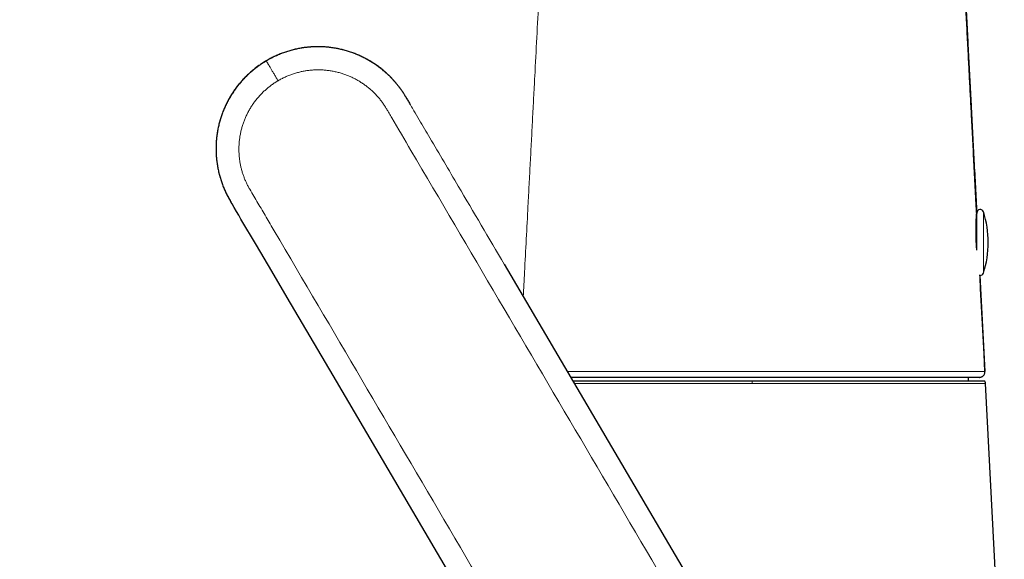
# Model space of a CAD drawing. Header units: millimetres. Extents: x 8 to 961, y 12 to 932.
# Tile 5 of 187: x 127 to 214, y 726 to 773. Entities that reach past the tile are written whole.
import ezdxf

# ---------------------------------------------------------------- set-up
doc = ezdxf.new("R2010")
doc.units = ezdxf.units.MM

msp = doc.modelspace()

# ---------------------------------------------------------------- linework, layer by layer
at = {"color": 8, "linetype": 'Continuous', "lineweight": 0}
for p, q in [((149.1, 769.473), (149.097, 769.478)), ((161.417, 766.286), (161.417, 766.286)), ((212.391, 751.894), (212.391, 756.157)), ((212.391, 750.761), (212.391, 751.894))]:
    msp.add_line(p, q, dxfattribs=at)
at = {"color": 7, "linetype": 'Continuous', "lineweight": 30}
for p, q in [((161.413, 766.294), (161.411, 766.296)), ((161.413, 766.294), (161.417, 766.286)), ((161.516, 766.12), (161.513, 766.125)), ((145.903, 757.158), (145.898, 757.166)), ((145.997, 756.996), (145.903, 757.158)), ((211.805, 752.78), (211.805, 756.067)), ((170.097, 751.532), (186.761, 723.209)), ((212.082, 750.552), (212.524, 742.085)), ((212.517, 742.085), (212.524, 742.085)), ((211.075, 741.259), (211.075, 741.559)), ((214.229, 709.405), (212.578, 741.006))]:
    msp.add_line(p, q, dxfattribs=at)
at = {"color": 7, "linetype": 'Continuous', "lineweight": 30, "flags": 128}
for points in [[(171.247, 714.082), (154.992, 741.709), (153.638, 744.012), (152.283, 746.314), (150.929, 748.616), (149.574, 750.919), (148.22, 753.221), (146.863, 755.527), (146.67, 755.855), (146.473, 756.189), (146.273, 756.529), (146.077, 756.861), (146, 756.993)], [(212.518, 742.085), (212.438, 743.613), (212.355, 745.199), (212.273, 746.774), (212.191, 748.346), (212.138, 749.368), (212.085, 750.373), (212.074, 750.596)]]:
    msp.add_lwpolyline(points, dxfattribs=at)
at = {"color": 7, "linetype": 'Continuous', "lineweight": 30}
for centre, radius, start, end in [((212.105, 756.067), 0.3, 17.44159, 180), ((203.805, 753.459), 9, 342.55841, 17.44159), ((211.505, 755.92), 0.3, 334.82523, 0), ((212.105, 750.851), 0.3, 265.55318, 342.55841)]:
    msp.add_arc(centre, radius, start, end, dxfattribs=at)
for points, knots in [([(211.791, 756.01), (211.78, 756.216), (211.75, 756.801), (211.699, 757.762), (211.64, 758.893), (211.582, 760.009), (211.524, 761.108), (211.468, 762.191), (211.412, 763.266), (211.359, 764.28), (211.309, 765.234), (211.262, 766.126), (211.216, 767.007), (211.171, 767.879), (211.126, 768.742), (211.078, 769.65), (211.029, 770.604), (210.976, 771.604), (210.924, 772.596), (210.875, 773.543), (210.828, 774.444), (210.783, 775.297), (210.739, 776.138), (210.696, 776.971), (210.653, 777.799), (210.61, 778.624), (210.567, 779.445), (210.522, 780.296), (210.476, 781.175), (210.429, 782.08), (210.382, 782.974), (210.336, 783.857), (210.291, 784.725), (210.246, 785.578), (210.203, 786.415), (210.16, 787.24), (210.114, 788.107), (210.067, 789.016), (210.017, 789.966), (209.968, 790.903), (209.92, 791.826), (209.873, 792.733), (209.826, 793.625), (209.78, 794.506), (209.735, 795.376), (209.69, 796.233), (209.646, 797.075), (209.603, 797.901), (209.562, 798.695), (209.522, 799.459), (209.483, 800.195), (209.445, 800.919), (209.407, 801.631), (209.37, 802.339), (209.334, 803.042), (209.3, 803.74), (209.265, 804.426), (209.229, 805.101), (209.194, 805.718), (209.16, 806.279), (209.125, 806.783), (209.086, 807.28), (209.041, 807.767), (208.988, 808.263), (208.924, 808.766), (208.849, 809.275), (208.766, 809.771), (208.676, 810.256), (208.58, 810.729), (208.479, 811.19), (208.373, 811.641), (208.259, 812.1), (208.134, 812.567), (207.999, 813.04), (207.861, 813.5), (207.719, 813.945), (207.574, 814.376), (207.427, 814.792), (207.273, 815.208), (207.114, 815.621), (206.948, 816.031), (206.783, 816.424), (206.618, 816.8), (206.453, 817.164), (206.288, 817.514), (206.125, 817.851), (205.965, 818.171), (205.809, 818.474), (205.658, 818.759), (205.513, 819.028), (205.376, 819.274), (205.249, 819.498), (205.131, 819.702), (205.019, 819.893), (204.913, 820.071), (204.813, 820.236), (204.723, 820.381), (204.643, 820.509), (204.572, 820.624), (204.5, 820.737), (204.424, 820.855), (204.334, 820.993), (204.228, 821.154), (204.105, 821.339), (203.968, 821.54), (203.818, 821.758), (203.652, 821.993), (203.474, 822.24), (203.284, 822.499), (203.079, 822.771), (202.86, 823.056), (202.625, 823.354), (202.375, 823.662), (202.11, 823.979), (201.83, 824.305), (201.533, 824.64), (201.23, 824.973), (200.92, 825.303), (200.605, 825.628), (200.276, 825.957), (199.937, 826.287), (199.588, 826.615), (199.206, 826.963), (198.788, 827.33), (198.332, 827.714), (197.861, 828.095), (197.376, 828.472), (196.881, 828.84), (196.375, 829.201), (195.86, 829.553), (195.332, 829.897), (194.788, 830.235), (194.228, 830.567), (193.651, 830.892), (193.059, 831.208), (192.454, 831.514), (191.834, 831.81), (191.245, 832.075), (190.691, 832.311), (190.174, 832.52), (189.649, 832.721), (189.116, 832.912), (188.575, 833.094), (188.03, 833.264), (187.489, 833.422), (186.956, 833.569), (186.434, 833.706), (185.923, 833.835), (185.424, 833.957), (184.908, 834.079), (184.378, 834.203), (183.835, 834.33), (183.31, 834.452), (182.798, 834.573), (182.301, 834.691), (181.82, 834.806), (181.356, 834.917), (180.91, 835.023), (180.486, 835.125), (180.081, 835.221), (179.697, 835.313), (179.329, 835.4), (178.976, 835.484), (178.628, 835.566), (178.276, 835.65), (177.915, 835.736), (177.542, 835.824), (177.159, 835.915), (176.765, 836.009), (176.326, 836.113), (175.84, 836.229), (175.306, 836.356), (174.756, 836.487), (174.232, 836.611), (173.737, 836.729), (173.273, 836.839), (172.806, 836.95), (172.22, 837.09), (171.521, 837.256), (170.713, 837.448), (169.92, 837.637), (169.17, 837.815), (168.461, 837.984), (167.792, 838.143), (167.132, 838.3), (166.483, 838.454), (165.844, 838.606), (165.217, 838.755), (164.603, 838.901), (164.021, 839.039), (163.466, 839.171), (162.931, 839.299), (162.389, 839.428), (161.836, 839.559), (161.272, 839.693), (160.661, 839.838), (160.004, 839.995), (159.3, 840.162), (158.583, 840.333), (157.808, 840.517), (156.973, 840.715), (156.079, 840.928), (155.173, 841.143), (154.254, 841.362), (153.324, 841.583), (152.318, 841.822), (151.235, 842.08), (150.075, 842.356), (148.899, 842.635), (147.709, 842.918), (146.511, 843.203), (145.308, 843.489), (144.098, 843.777), (142.876, 844.068), (141.633, 844.363), (140.371, 844.663), (139.089, 844.968), (137.796, 845.276), (136.49, 845.586), (135.266, 845.877), (134.123, 846.149), (133.059, 846.402), (131.98, 846.658), (130.885, 846.919), (129.775, 847.183), (128.649, 847.451), (127.507, 847.722), (126.35, 847.997), (125.178, 848.276), (123.998, 848.556), (122.809, 848.839), (121.612, 849.124), (120.4, 849.412), (119.204, 849.696), (118.024, 849.977), (116.862, 850.253), (115.686, 850.533), (114.495, 850.816), (113.296, 851.101), (112.09, 851.388), (110.876, 851.677), (109.645, 851.969), (108.484, 852.245), (107.391, 852.505), (106.371, 852.748), (105.339, 852.993), (104.295, 853.241), (103.245, 853.491), (102.189, 853.742), (101.126, 853.995), (100.05, 854.251), (98.954, 854.511), (97.837, 854.777), (96.699, 855.048), (95.544, 855.322), (94.374, 855.6), (93.195, 855.881), (92.008, 856.163), (90.812, 856.447), (89.601, 856.735), (88.367, 857.029), (87.108, 857.328), (85.825, 857.633), (84.527, 857.942), (83.213, 858.254), (81.884, 858.57), (80.539, 858.89), (79.18, 859.213), (77.807, 859.54), (76.42, 859.869), (75.018, 860.203), (73.601, 860.54), (72.179, 860.878), (70.751, 861.217), (69.318, 861.558), (67.871, 861.902), (66.401, 862.252), (64.908, 862.607), (63.392, 862.967), (61.862, 863.331), (60.32, 863.698), (58.765, 864.068), (57.197, 864.44), (55.529, 864.837), (53.759, 865.258), (51.887, 865.703), (49.999, 866.152), (48.098, 866.604), (46.182, 867.059), (44.291, 867.509), (42.425, 867.953), (40.585, 868.39), (38.736, 868.83), (37.329, 869.164), (36.539, 869.352), (36.369, 869.393)], [0, 0, 0, 0, 0.0025412, 0.0072394, 0.0119035, 0.0165371, 0.0210473, 0.0255114, 0.0299397, 0.0343447, 0.0380615, 0.0417451, 0.0453826, 0.0489729, 0.0525293, 0.0560647, 0.0602142, 0.0643403, 0.0684364, 0.0724918, 0.0760656, 0.0795841, 0.0830487, 0.0864776, 0.0898893, 0.0932955, 0.0966867, 0.1000493, 0.103834, 0.1075644, 0.1112484, 0.1148929, 0.1184983, 0.1219962, 0.1254467, 0.1288502, 0.1322138, 0.1361762, 0.1400983, 0.1439695, 0.1477772, 0.1515156, 0.1551947, 0.1588259, 0.1624159, 0.1659555, 0.1694333, 0.1728396, 0.1761758, 0.1792627, 0.1822975, 0.1852837, 0.1882219, 0.1911123, 0.1940421, 0.196922, 0.1997532, 0.2025367, 0.2052735, 0.2073907, 0.2094763, 0.2115283, 0.213545, 0.2155249, 0.21769, 0.2198088, 0.2218828, 0.2239131, 0.2259008, 0.2278468, 0.2297516, 0.2316158, 0.2336967, 0.235725, 0.2377013, 0.2396256, 0.2414981, 0.2433187, 0.245087, 0.2469717, 0.2487927, 0.2505499, 0.2522429, 0.2538712, 0.2554848, 0.2570282, 0.258501, 0.259903, 0.261234, 0.2624939, 0.2636831, 0.2647113, 0.2656809, 0.266592, 0.2674449, 0.2682397, 0.2689766, 0.2695608, 0.2701028, 0.2706443, 0.2712208, 0.2718325, 0.2726868, 0.2736018, 0.2745779, 0.2756917, 0.2768757, 0.27813, 0.2794543, 0.2808485, 0.2823393, 0.2839015, 0.2855344, 0.2872373, 0.2890098, 0.2908517, 0.2927626, 0.2945746, 0.296444, 0.2983678, 0.3003185, 0.3022901, 0.3042836, 0.3067066, 0.3091651, 0.3116598, 0.3141886, 0.3167493, 0.3192927, 0.3218623, 0.3244583, 0.3270821, 0.3297781, 0.3325061, 0.3352676, 0.3380634, 0.3408942, 0.343761, 0.3460384, 0.3483362, 0.3506532, 0.3529878, 0.3553389, 0.3577039, 0.3600345, 0.3623113, 0.3645348, 0.3667053, 0.3688229, 0.3708883, 0.3732559, 0.3755517, 0.377776, 0.3799286, 0.3820458, 0.384087, 0.3860513, 0.3879382, 0.3897475, 0.3914493, 0.3930774, 0.3946326, 0.3961152, 0.3975688, 0.3990529, 0.4005832, 0.4021599, 0.4037827, 0.4054508, 0.4071637, 0.4093612, 0.4116248, 0.4139528, 0.4163466, 0.4182751, 0.4202471, 0.4222357, 0.4242089, 0.4276922, 0.4311171, 0.4344763, 0.4377651, 0.4406462, 0.4434803, 0.4462719, 0.4490232, 0.4517298, 0.4543864, 0.4569883, 0.4595318, 0.4617806, 0.4640355, 0.4663318, 0.4686727, 0.4710613, 0.473497, 0.4764246, 0.4794092, 0.4824457, 0.4855299, 0.4892594, 0.4930464, 0.4968861, 0.5007769, 0.5047174, 0.5087064, 0.5135556, 0.5184708, 0.5234501, 0.5284915, 0.5335933, 0.5386611, 0.543784, 0.5489605, 0.5541894, 0.559566, 0.5649946, 0.5704743, 0.5760044, 0.5815843, 0.5860205, 0.5905244, 0.5950953, 0.5997325, 0.6044355, 0.6092039, 0.6140375, 0.6189363, 0.6239003, 0.6289298, 0.6339338, 0.6390021, 0.6441355, 0.649335, 0.6541972, 0.659118, 0.6640987, 0.669141, 0.6742464, 0.6793239, 0.684466, 0.6896751, 0.6949533, 0.6992273, 0.7035487, 0.7079189, 0.7123395, 0.7168122, 0.7212575, 0.7257564, 0.730311, 0.7349231, 0.7396803, 0.7445017, 0.7493895, 0.7543448, 0.7593676, 0.7643662, 0.7694297, 0.7745578, 0.7797505, 0.7851154, 0.7905469, 0.7960448, 0.8016087, 0.8072382, 0.8129329, 0.8186922, 0.824503, 0.8303772, 0.8363141, 0.8423131, 0.8483736, 0.8543849, 0.8604541, 0.8665802, 0.8727626, 0.8791281, 0.8855502, 0.8920278, 0.8985599, 0.9051453, 0.9117828, 0.9184711, 0.9263366, 0.9342672, 0.9422607, 0.9503145, 0.9584261, 0.9665929, 0.974341, 0.9821331, 0.9899667, 0.9978392, 1, 1, 1, 1]), ([(36.371, 869.396), (37.479, 869.133), (39.702, 868.604), (43.043, 867.81), (46.396, 867.013), (49.758, 866.213), (53.126, 865.412), (56.433, 864.626), (59.675, 863.855), (62.851, 863.1), (66.022, 862.346), (69.184, 861.594), (72.163, 860.886), (74.956, 860.222), (77.563, 859.602), (80.158, 858.985), (82.74, 858.371), (85.307, 857.76), (87.677, 857.197), (89.852, 856.68), (91.832, 856.209), (93.8, 855.741), (95.754, 855.276), (97.696, 854.815), (99.799, 854.315), (102.064, 853.776), (104.494, 853.198), (106.916, 852.622), (109.334, 852.047), (111.754, 851.472), (113.914, 850.958), (115.816, 850.506), (117.46, 850.115), (119.112, 849.722), (120.772, 849.328), (122.442, 848.93), (124.124, 848.531), (125.695, 848.157), (127.155, 847.81), (128.502, 847.49), (129.86, 847.167), (131.228, 846.841), (132.599, 846.515), (133.974, 846.189), (135.352, 845.861), (136.744, 845.53), (138.097, 845.208), (139.413, 844.895), (140.691, 844.591), (141.981, 844.285), (143.283, 843.975), (144.598, 843.662), (145.926, 843.347), (147.269, 843.027), (148.64, 842.701), (150.042, 842.368), (151.475, 842.027), (152.924, 841.683), (154.39, 841.334), (155.874, 840.981), (157.346, 840.631), (158.802, 840.285), (160.236, 839.944), (161.67, 839.603), (163.102, 839.263), (164.769, 838.866), (166.67, 838.414), (168.805, 837.906), (170.937, 837.4), (173.066, 836.893), (175.196, 836.387), (177.21, 835.908), (179.112, 835.456), (180.899, 835.031), (182.686, 834.602), (184.144, 834.263), (185.265, 834), (186.051, 833.809), (186.834, 833.608), (187.558, 833.408), (188.223, 833.21), (188.829, 833.016), (189.431, 832.806), (190.033, 832.581), (190.633, 832.341), (191.23, 832.087), (191.822, 831.82), (192.407, 831.542), (192.981, 831.253), (193.546, 830.954), (194.1, 830.645), (194.647, 830.325), (195.191, 829.991), (195.732, 829.643), (196.269, 829.28), (196.799, 828.905), (197.321, 828.519), (197.835, 828.121), (198.34, 827.713), (198.836, 827.294), (199.324, 826.863), (199.804, 826.42), (200.274, 825.967), (200.735, 825.503), (201.186, 825.028), (201.628, 824.543), (202.059, 824.047), (202.487, 823.533), (202.91, 823.001), (203.328, 822.451), (203.732, 821.892), (204.122, 821.326), (204.498, 820.752), (204.86, 820.171), (205.209, 819.582), (205.544, 818.984), (205.867, 818.377), (206.176, 817.763), (206.471, 817.14), (206.747, 816.523), (207.004, 815.912), (207.242, 815.309), (207.467, 814.702), (207.678, 814.09), (207.879, 813.463), (208.07, 812.819), (208.25, 812.159), (208.415, 811.496), (208.566, 810.829), (208.702, 810.159), (208.82, 809.498), (208.92, 808.845), (209.001, 808.202), (209.068, 807.555), (209.122, 806.905), (209.179, 806.085), (209.236, 805.096), (209.296, 803.94), (209.353, 802.787), (209.412, 801.636), (209.486, 800.248), (209.571, 798.619), (209.669, 796.745), (209.767, 794.866), (209.865, 792.988), (209.963, 791.112), (210.061, 789.237), (210.177, 787.027), (210.31, 784.481), (210.43, 782.179), (210.52, 780.457), (210.579, 779.318), (210.639, 778.181), (210.703, 776.94), (210.774, 775.591), (210.851, 774.125), (210.928, 772.65), (211.005, 771.173), (211.082, 769.701), (211.158, 768.235), (211.235, 766.768), (211.326, 765.016), (211.433, 762.982), (211.553, 760.67), (211.674, 758.364), (211.754, 756.826), (211.794, 756.059)], [0, 0, 0, 0, 0.01409, 0.028244, 0.042449, 0.056693, 0.070962, 0.085244, 0.09871, 0.112164, 0.125597, 0.138996, 0.152352, 0.163441, 0.174485, 0.185479, 0.196417, 0.207291, 0.218096, 0.226534, 0.234921, 0.243256, 0.251535, 0.259756, 0.267925, 0.27826, 0.288543, 0.298794, 0.309032, 0.319274, 0.329541, 0.336478, 0.34344, 0.350434, 0.357464, 0.364537, 0.371657, 0.378832, 0.384499, 0.390205, 0.395954, 0.401747, 0.407589, 0.413375, 0.419213, 0.425105, 0.431054, 0.436415, 0.441826, 0.447287, 0.452802, 0.458371, 0.463997, 0.469682, 0.475427, 0.481426, 0.487493, 0.493631, 0.499841, 0.506127, 0.512487, 0.518541, 0.524628, 0.530711, 0.536761, 0.542817, 0.551892, 0.560921, 0.569948, 0.578981, 0.587972, 0.597005, 0.604577, 0.612135, 0.619717, 0.627297, 0.630628, 0.633958, 0.637289, 0.640622, 0.643243, 0.645866, 0.648493, 0.651123, 0.653802, 0.656479, 0.659153, 0.661822, 0.664488, 0.667103, 0.669716, 0.672328, 0.67494, 0.677607, 0.680278, 0.682953, 0.685631, 0.688308, 0.690983, 0.693652, 0.696343, 0.699032, 0.701721, 0.704414, 0.707113, 0.709816, 0.712524, 0.715236, 0.718082, 0.720928, 0.723771, 0.726606, 0.729432, 0.732251, 0.73507, 0.737893, 0.740724, 0.74356, 0.7464, 0.74924, 0.751915, 0.754587, 0.757255, 0.759921, 0.762583, 0.765402, 0.76822, 0.771036, 0.773852, 0.776669, 0.77949, 0.782155, 0.784828, 0.787509, 0.790195, 0.792883, 0.797672, 0.802442, 0.807197, 0.811943, 0.816683, 0.824374, 0.832108, 0.839889, 0.847624, 0.855357, 0.863116, 0.870832, 0.882717, 0.894629, 0.899322, 0.904033, 0.908734, 0.913392, 0.919393, 0.925439, 0.93154, 0.937645, 0.943723, 0.94976, 0.955796, 0.961881, 0.971451, 0.980972, 0.9905, 1, 1, 1, 1]), ([(159.699, 768.395), (159.69, 768.403), (159.587, 768.501), (159.378, 768.675), (159.07, 768.92), (158.749, 769.15), (158.415, 769.368), (158.072, 769.571), (157.721, 769.759), (157.363, 769.93), (157.001, 770.084), (156.634, 770.222), (156.261, 770.344), (155.881, 770.45), (155.494, 770.54), (155.1, 770.613), (154.704, 770.668), (154.305, 770.706), (153.907, 770.726), (153.512, 770.728), (153.118, 770.713), (152.727, 770.681), (152.335, 770.632), (151.943, 770.565), (151.554, 770.48), (151.169, 770.378), (150.789, 770.259), (150.418, 770.125), (150.056, 769.977), (149.703, 769.813), (149.382, 769.649), (149.182, 769.533), (149.095, 769.482)], [0, 0, 0, 0, 0.003097, 0.037313, 0.071552, 0.10643, 0.14132, 0.176222, 0.211137, 0.246066, 0.280386, 0.314722, 0.349076, 0.383449, 0.418468, 0.453508, 0.488574, 0.523659, 0.558754, 0.593222, 0.627679, 0.662117, 0.696528, 0.731523, 0.766467, 0.801354, 0.83619, 0.870985, 0.905127, 0.939245, 0.973347, 1, 1, 1, 1]), ([(149.094, 769.483), (148.982, 769.415), (148.758, 769.279), (148.433, 769.057), (148.117, 768.822), (147.812, 768.572), (147.519, 768.311), (147.239, 768.039), (146.973, 767.757), (146.718, 767.462), (146.474, 767.154), (146.243, 766.834), (146.025, 766.501), (145.821, 766.159), (145.633, 765.808), (145.462, 765.451), (145.307, 765.09), (145.169, 764.724), (145.047, 764.353), (144.941, 763.975), (144.851, 763.591), (144.777, 763.2), (144.721, 762.808), (144.682, 762.413), (144.661, 762.02), (144.657, 761.628), (144.669, 761.24), (144.698, 760.852), (144.745, 760.464), (144.808, 760.076), (144.889, 759.689), (144.987, 759.306), (145.101, 758.929), (145.231, 758.559), (145.376, 758.197), (145.535, 757.845), (145.707, 757.5), (145.835, 757.277), (145.898, 757.166)], [0, 0, 0, 0, 0.0278534, 0.0557136, 0.0835876, 0.1114821, 0.1394038, 0.1668604, 0.1943577, 0.2218996, 0.2494825, 0.2776, 0.3057407, 0.3338976, 0.362063, 0.3902284, 0.4178828, 0.4455215, 0.4731405, 0.5007425, 0.5288295, 0.5569, 0.5849558, 0.6129983, 0.6410283, 0.668547, 0.6960561, 0.7235564, 0.7510474, 0.7790243, 0.8069825, 0.8349212, 0.8628402, 0.8907379, 0.9181084, 0.9454458, 0.9727447, 1, 1, 1, 1]), ([(161.545, 766.068), (161.532, 766.091), (161.489, 766.163), (161.447, 766.236), (161.417, 766.286)], [0, 0, 0, 0, 0.309414, 1, 1, 1, 1]), ([(161.417, 766.286), (161.458, 766.217), (161.509, 766.132), (161.559, 766.047), (161.568, 766.031)], [0, 0, 0, 0, 0.810182, 1, 1, 1, 1]), ([(161.514, 766.121), (161.541, 766.077), (161.629, 765.927), (161.717, 765.777), (161.779, 765.672)], [0, 0, 0, 0, 0.299451, 1, 1, 1, 1]), ([(145.903, 757.158), (145.922, 757.126), (145.947, 757.084), (145.971, 757.042), (145.977, 757.032)], [0, 0, 0, 0, 0.78104, 1, 1, 1, 1]), ([(211.805, 752.794), (211.804, 752.802), (211.802, 752.833), (211.797, 752.888), (211.792, 752.959), (211.784, 753.053), (211.776, 753.172), (211.767, 753.313), (211.758, 753.461), (211.751, 753.619), (211.744, 753.786), (211.739, 753.953), (211.735, 754.119), (211.732, 754.285), (211.731, 754.415), (211.731, 754.511), (211.732, 754.576), (211.732, 754.642), (211.733, 754.709), (211.734, 754.776), (211.735, 754.845), (211.736, 754.934), (211.739, 755.042), (211.743, 755.169), (211.746, 755.254), (211.748, 755.302), (211.749, 755.313), (211.749, 755.324), (211.75, 755.337), (211.75, 755.35), (211.751, 755.364), (211.752, 755.388), (211.754, 755.424), (211.756, 755.47), (211.758, 755.517), (211.761, 755.566), (211.764, 755.613), (211.767, 755.666), (211.77, 755.721), (211.774, 755.776), (211.777, 755.82), (211.779, 755.852), (211.781, 755.876), (211.782, 755.894), (211.783, 755.911), (211.784, 755.927), (211.785, 755.942), (211.786, 755.955), (211.788, 755.976), (211.789, 755.995), (211.79, 756.007), (211.791, 756.01)], [0, 0, 0, 0, 0.005983, 0.023106, 0.040016, 0.056711, 0.090995, 0.124341, 0.156751, 0.195746, 0.235108, 0.274842, 0.31495, 0.355436, 0.396302, 0.412521, 0.429252, 0.446493, 0.464247, 0.482511, 0.501288, 0.520576, 0.557264, 0.595672, 0.635802, 0.639171, 0.64282, 0.646749, 0.650956, 0.655443, 0.660209, 0.665254, 0.680569, 0.697995, 0.715338, 0.734365, 0.755076, 0.773308, 0.803359, 0.830374, 0.854353, 0.875297, 0.887044, 0.898699, 0.910262, 0.921732, 0.93311, 0.944395, 0.955589, 0.985891, 1, 1, 1, 1]), ([(211.794, 756.059), (211.794, 756.057), (211.794, 756.055), (211.792, 756.039), (211.791, 756.021), (211.791, 756.015)], [0, 0, 0, 0, 0.393461, 0.817715, 1, 1, 1, 1]), ([(212.025, 741.559), (212.048, 741.56), (212.096, 741.562), (212.167, 741.578), (212.238, 741.605), (212.307, 741.643), (212.369, 741.693), (212.426, 741.756), (212.473, 741.831), (212.506, 741.915), (212.525, 742.001), (212.524, 742.058), (212.524, 742.085)], [0, 0, 0, 0, 0.085808, 0.175989, 0.269852, 0.366488, 0.464794, 0.563549, 0.678765, 0.790935, 0.898422, 1, 1, 1, 1]), ([(212.524, 742.085), (212.524, 742.085), (212.524, 742.085), (212.521, 742.085), (212.517, 742.085)], [0, 0, 0, 0, 0.000045, 1, 1, 1, 1]), ([(212.025, 741.559), (212.023, 741.559), (212.02, 741.559), (211.996, 741.559), (211.958, 741.559), (211.905, 741.559), (211.836, 741.559), (211.753, 741.559), (211.657, 741.559), (211.545, 741.559), (211.419, 741.559), (211.277, 741.559), (211.119, 741.559), (210.947, 741.559), (210.761, 741.559), (210.559, 741.559), (210.344, 741.559), (210.115, 741.559), (209.871, 741.559), (209.614, 741.559), (209.344, 741.559), (209.06, 741.559), (208.763, 741.559), (208.454, 741.559), (208.121, 741.559), (207.764, 741.559), (207.381, 741.559), (206.984, 741.559), (206.573, 741.559), (206.162, 741.559), (205.752, 741.559), (205.345, 741.559), (204.928, 741.559), (204.502, 741.559), (204.068, 741.559), (203.628, 741.559), (203.182, 741.559), (202.728, 741.559), (202.263, 741.559), (201.787, 741.559), (201.301, 741.559), (200.807, 741.559), (200.306, 741.559), (199.799, 741.559), (199.286, 741.559), (198.768, 741.559), (198.244, 741.559), (197.715, 741.559), (197.182, 741.559), (196.645, 741.559), (196.105, 741.559), (195.561, 741.559), (194.996, 741.559), (194.411, 741.559), (193.805, 741.559), (193.197, 741.559), (192.588, 741.559), (191.998, 741.559), (191.426, 741.559), (190.874, 741.559), (190.322, 741.559), (189.772, 741.559), (189.226, 741.559), (188.686, 741.559), (188.152, 741.559), (187.62, 741.559), (187.088, 741.559), (186.557, 741.559), (186.025, 741.559), (185.499, 741.559), (184.977, 741.559), (184.461, 741.559), (183.95, 741.559), (183.446, 741.559), (182.948, 741.559), (182.458, 741.559), (181.974, 741.559), (181.498, 741.559), (181.03, 741.559), (180.57, 741.559), (180.104, 741.559), (179.634, 741.559), (179.159, 741.559), (178.697, 741.559), (178.247, 741.559), (177.823, 741.559), (177.424, 741.559), (177.05, 741.559), (176.686, 741.559), (176.336, 741.559), (176.096, 741.559), (175.976, 741.559), (175.965, 741.559)], [0, 0, 0, 0, 0.011048, 0.022096, 0.033144, 0.044192, 0.055241, 0.066092, 0.076944, 0.087795, 0.098646, 0.109719, 0.120791, 0.131863, 0.142935, 0.154007, 0.16508, 0.176152, 0.187224, 0.198297, 0.20937, 0.220443, 0.231516, 0.242589, 0.253661, 0.265841, 0.27802, 0.2902, 0.302379, 0.314558, 0.325606, 0.336655, 0.347703, 0.358751, 0.3698, 0.380651, 0.391503, 0.402354, 0.413206, 0.424279, 0.435352, 0.446425, 0.457497, 0.468569, 0.479641, 0.490713, 0.501785, 0.512858, 0.52393, 0.535003, 0.546076, 0.557148, 0.568221, 0.5804, 0.592578, 0.604757, 0.616935, 0.629114, 0.640162, 0.651211, 0.66226, 0.67331, 0.684361, 0.695214, 0.706066, 0.716918, 0.727769, 0.73884, 0.749911, 0.760981, 0.772051, 0.783122, 0.794194, 0.805266, 0.816339, 0.827413, 0.838487, 0.849561, 0.860635, 0.871708, 0.882781, 0.89496, 0.907138, 0.919317, 0.931495, 0.943674, 0.954721, 0.965769, 0.976818, 0.987867, 0.998916, 1, 1, 1, 1]), ([(176.141, 741.259), (176.185, 741.259), (176.352, 741.259), (176.656, 741.259), (177.055, 741.259), (177.461, 741.259), (177.872, 741.259), (178.287, 741.259), (178.712, 741.259), (179.146, 741.259), (179.591, 741.259), (180.045, 741.259), (180.509, 741.259), (180.989, 741.259), (181.485, 741.259), (181.997, 741.259), (182.517, 741.259), (183.044, 741.259), (183.58, 741.259), (184.114, 741.259), (184.647, 741.259), (185.176, 741.259), (185.71, 741.259), (186.249, 741.259), (186.792, 741.259), (187.34, 741.259), (187.892, 741.259), (188.457, 741.259), (189.032, 741.259), (189.618, 741.259), (190.205, 741.259), (190.794, 741.259), (191.384, 741.259), (191.778, 741.259), (191.975, 741.259)], [0, 0, 0, 0, 0.011383, 0.043995, 0.076642, 0.109351, 0.140578, 0.171746, 0.20288, 0.234002, 0.265136, 0.296306, 0.327536, 0.358789, 0.391461, 0.424086, 0.45669, 0.489302, 0.521948, 0.554655, 0.585853, 0.617001, 0.648125, 0.679246, 0.710389, 0.741578, 0.772836, 0.80412, 0.836816, 0.869456, 0.902067, 0.934677, 0.967312, 1, 1, 1, 1]), ([(191.975, 741.259), (192.163, 741.259), (192.539, 741.259), (193.102, 741.259), (193.664, 741.259), (194.224, 741.259), (194.784, 741.259), (195.342, 741.259), (195.898, 741.259), (196.46, 741.259), (197.027, 741.259), (197.597, 741.259), (198.162, 741.259), (198.722, 741.259), (199.277, 741.259), (199.818, 741.259), (200.344, 741.259), (200.856, 741.259), (201.36, 741.259), (201.857, 741.259), (202.347, 741.259), (202.83, 741.259), (203.305, 741.259), (203.779, 741.259), (204.251, 741.259), (204.719, 741.259), (205.176, 741.259), (205.622, 741.259), (206.058, 741.259), (206.475, 741.259), (206.875, 741.259), (207.257, 741.259), (207.627, 741.259), (207.986, 741.259), (208.332, 741.259), (208.666, 741.259), (208.988, 741.259), (209.302, 741.259), (209.607, 741.259), (209.901, 741.259), (210.181, 741.259), (210.445, 741.259), (210.695, 741.259), (210.926, 741.259), (211.138, 741.259), (211.332, 741.259), (211.512, 741.259), (211.676, 741.259), (211.826, 741.259), (211.961, 741.259), (212.081, 741.259), (212.188, 741.259), (212.28, 741.259), (212.356, 741.259), (212.415, 741.259), (212.458, 741.259), (212.482, 741.259), (212.492, 741.259), (212.489, 741.259), (212.489, 741.259)], [0, 0, 0, 0, 0.01751, 0.034995, 0.052468, 0.069941, 0.087429, 0.104945, 0.122502, 0.140054, 0.158399, 0.176715, 0.19502, 0.213327, 0.231651, 0.25001, 0.267523, 0.285009, 0.302482, 0.319953, 0.337437, 0.354946, 0.372494, 0.390029, 0.40836, 0.426669, 0.444973, 0.463286, 0.481623, 0.500001, 0.517519, 0.535008, 0.552481, 0.569953, 0.587435, 0.604942, 0.622487, 0.64001, 0.658332, 0.676636, 0.694939, 0.713256, 0.731603, 0.749993, 0.767518, 0.785011, 0.802488, 0.819959, 0.83744, 0.854942, 0.87248, 0.890011, 0.90834, 0.926648, 0.944952, 0.963265, 0.981605, 0.999985, 1, 1, 1, 1]), ([(212.071, 741.561), (212.076, 741.562), (212.086, 741.563), (212.102, 741.565), (212.118, 741.568), (212.133, 741.571), (212.144, 741.574), (212.148, 741.575)], [0, 0, 0, 0, 0.270928, 0.510919, 0.720172, 0.89901, 1, 1, 1, 1]), ([(212.574, 741.006), (212.572, 741.027), (212.568, 741.071), (212.551, 741.136), (212.526, 741.2), (212.501, 741.24), (212.488, 741.26)], [0, 0, 0, 0, 0.236289, 0.482902, 0.738176, 1, 1, 1, 1])]:
    msp.add_open_spline(points, degree=3, knots=knots, dxfattribs=at)
at = {"color": 8, "linetype": 'Continuous', "lineweight": 0}
for points, knots in [([(171.775, 748.68), (171.813, 749.399), (171.902, 751.091), (172.041, 753.754), (172.176, 756.335), (172.293, 758.578), (172.393, 760.488), (172.493, 762.398), (172.592, 764.308), (172.692, 766.218), (172.818, 768.627), (172.97, 771.538), (173.149, 774.953), (173.327, 778.364), (173.506, 781.777), (173.684, 785.187), (173.831, 788.006), (173.948, 790.226), (174.031, 791.85), (174.118, 793.477), (174.181, 794.7), (174.221, 795.519), (174.242, 795.931), (174.265, 796.343), (174.292, 796.755), (174.319, 797.165), (174.341, 797.575), (174.352, 797.974), (174.349, 798.36), (174.328, 798.735), (174.291, 799.109), (174.237, 799.48), (174.166, 799.848), (174.105, 800.09), (174.074, 800.211)], [0, 0, 0, 0, 0.041858, 0.098478, 0.154968, 0.192027, 0.229019, 0.266112, 0.303177, 0.340178, 0.377255, 0.443367, 0.509582, 0.575965, 0.641874, 0.70817, 0.774424, 0.805919, 0.837375, 0.868921, 0.90058, 0.908573, 0.91657, 0.924564, 0.93255, 0.940521, 0.948475, 0.956411, 0.963677, 0.970945, 0.978214, 0.985481, 0.992743, 1, 1, 1, 1]), ([(149.097, 769.478), (149.213, 769.544), (149.445, 769.677), (149.803, 769.855), (150.167, 770.018), (150.535, 770.164), (150.906, 770.293), (151.279, 770.404), (151.653, 770.498), (152.031, 770.576), (152.413, 770.638), (152.799, 770.684), (153.189, 770.713), (153.58, 770.725), (153.972, 770.72), (154.36, 770.698), (154.746, 770.659), (155.128, 770.604), (155.509, 770.533), (155.889, 770.444), (156.269, 770.338), (156.647, 770.214), (157.022, 770.073), (157.391, 769.915), (157.751, 769.741), (158.1, 769.553), (158.439, 769.352), (158.767, 769.136), (159.088, 768.905), (159.4, 768.658), (159.703, 768.396), (159.993, 768.121), (160.272, 767.832), (160.489, 767.587), (160.653, 767.389), (160.768, 767.244), (160.88, 767.098), (160.984, 766.956), (161.09, 766.804), (161.198, 766.641), (161.308, 766.466), (161.378, 766.35), (161.413, 766.294)], [0, 0, 0, 0, 0.028444, 0.056736, 0.084896, 0.112941, 0.140889, 0.168259, 0.195564, 0.222819, 0.250037, 0.277725, 0.305402, 0.333079, 0.360771, 0.388491, 0.415756, 0.443074, 0.47046, 0.497927, 0.525993, 0.554177, 0.582498, 0.610969, 0.639442, 0.667343, 0.695198, 0.72302, 0.750826, 0.779134, 0.807454, 0.835801, 0.864192, 0.892641, 0.905183, 0.918795, 0.931907, 0.944327, 0.956212, 0.971224, 0.985927, 1, 1, 1, 1]), ([(149.1, 769.473), (149.296, 769.583), (149.687, 769.802), (150.301, 770.073), (150.927, 770.3), (151.565, 770.478), (152.213, 770.608), (152.867, 770.691), (153.525, 770.725), (154.184, 770.711), (154.842, 770.648), (155.495, 770.537), (156.143, 770.377), (156.78, 770.169), (157.404, 769.912), (158.008, 769.608), (158.587, 769.261), (159.137, 768.872), (159.657, 768.442), (160.103, 768.014), (160.488, 767.592), (160.811, 767.194), (161.102, 766.792), (161.33, 766.434), (161.461, 766.212), (161.514, 766.121)], [0, 0, 0, 0, 0.04713, 0.093872, 0.140312, 0.186527, 0.232587, 0.278556, 0.324499, 0.370477, 0.416553, 0.462792, 0.509267, 0.556055, 0.603235, 0.65046, 0.697536, 0.744538, 0.791538, 0.838607, 0.874127, 0.911083, 0.945978, 0.978062, 1, 1, 1, 1]), ([(145.898, 757.166), (145.866, 757.222), (145.801, 757.336), (145.705, 757.512), (145.61, 757.695), (145.515, 757.889), (145.422, 758.096), (145.332, 758.308), (145.248, 758.52), (145.172, 758.729), (145.082, 758.993), (144.985, 759.315), (144.888, 759.696), (144.808, 760.081), (144.745, 760.471), (144.698, 760.866), (144.669, 761.265), (144.658, 761.666), (144.664, 762.067), (144.689, 762.466), (144.73, 762.861), (144.788, 763.25), (144.863, 763.634), (144.954, 764.015), (145.062, 764.393), (145.187, 764.766), (145.328, 765.133), (145.485, 765.493), (145.656, 765.843), (145.84, 766.183), (146.037, 766.513), (146.249, 766.833), (146.475, 767.147), (146.717, 767.452), (146.973, 767.749), (147.242, 768.035), (147.525, 768.31), (147.818, 768.571), (148.122, 768.819), (148.436, 769.052), (148.76, 769.274), (148.985, 769.41), (149.097, 769.478)], [0, 0, 0, 0, 0.0136615, 0.0279455, 0.0425027, 0.0576489, 0.0737033, 0.0906664, 0.1065442, 0.1222017, 0.137839, 0.1657195, 0.1935593, 0.2213732, 0.2491756, 0.2774865, 0.3058156, 0.3341785, 0.3625906, 0.3910684, 0.4190239, 0.4468322, 0.4745099, 0.5020741, 0.5300398, 0.557921, 0.5857331, 0.6134907, 0.641208, 0.6684042, 0.6955871, 0.7227693, 0.7499631, 0.7776763, 0.8054281, 0.8332326, 0.8611044, 0.8890586, 0.9166096, 0.9442718, 0.9720625, 1, 1, 1, 1]), ([(146, 756.993), (145.966, 757.051), (145.875, 757.205), (145.733, 757.457), (145.577, 757.758), (145.428, 758.078), (145.289, 758.413), (145.162, 758.755), (145.018, 759.195), (144.873, 759.745), (144.75, 760.407), (144.677, 761.077), (144.655, 761.752), (144.683, 762.428), (144.761, 763.097), (144.889, 763.756), (145.063, 764.399), (145.284, 765.025), (145.548, 765.63), (145.856, 766.213), (146.206, 766.772), (146.596, 767.303), (147.024, 767.806), (147.49, 768.277), (147.992, 768.715), (148.527, 769.119), (148.908, 769.355), (149.1, 769.473)], [0, 0, 0, 0, 0.013881, 0.03761, 0.060456, 0.085031, 0.111531, 0.136491, 0.1614, 0.208469, 0.255468, 0.30247, 0.349546, 0.39677, 0.44395, 0.490737, 0.537212, 0.583451, 0.629526, 0.675504, 0.721446, 0.767415, 0.813475, 0.859689, 0.906129, 0.952871, 1, 1, 1, 1]), ([(149.097, 769.478), (149.096, 769.48), (149.094, 769.482), (149.094, 769.483), (149.094, 769.483)], [0, 0, 0, 0, 0.561376, 1, 1, 1, 1]), ([(150.13, 767.721), (150.105, 767.765), (150.054, 767.852), (149.976, 767.984), (149.897, 768.119), (149.817, 768.254), (149.738, 768.389), (149.662, 768.518), (149.589, 768.642), (149.52, 768.758), (149.455, 768.869), (149.394, 768.972), (149.338, 769.068), (149.288, 769.154), (149.243, 769.23), (149.204, 769.296), (149.171, 769.352), (149.145, 769.397), (149.124, 769.431), (149.11, 769.455), (149.101, 769.471), (149.099, 769.474), (149.098, 769.475)], [0, 0, 0, 0, 0.047774, 0.096914, 0.147327, 0.198899, 0.251496, 0.304965, 0.356024, 0.407552, 0.459383, 0.511348, 0.563275, 0.61499, 0.666328, 0.717126, 0.767236, 0.81652, 0.864, 0.910463, 0.95582, 1, 1, 1, 1]), ([(150.13, 767.721), (150.131, 767.721), (150.233, 767.782), (150.44, 767.897), (150.76, 768.053), (151.087, 768.193), (151.421, 768.316), (151.761, 768.422), (152.099, 768.509), (152.434, 768.578), (152.765, 768.63), (153.099, 768.667), (153.434, 768.687), (153.776, 768.69), (154.125, 768.677), (154.479, 768.645), (154.831, 768.595), (155.181, 768.528), (155.526, 768.443), (155.861, 768.343), (156.183, 768.228), (156.494, 768.101), (156.798, 767.959), (157.094, 767.802), (157.385, 767.631), (157.668, 767.444), (157.944, 767.243), (158.21, 767.028), (158.465, 766.801), (158.709, 766.562), (158.941, 766.312), (159.155, 766.057), (159.349, 765.8), (159.526, 765.541), (159.692, 765.276), (159.851, 765.006), (160.007, 764.735), (160.681, 763.592), (163.875, 758.159), (172.174, 744.061), (179.903, 730.923), (185.055, 722.165)], [0, 0, 0, 0, 0.000002, 0.005835, 0.011667, 0.017501, 0.023334, 0.029168, 0.035002, 0.040502, 0.046002, 0.051501, 0.056999, 0.062498, 0.06833, 0.074164, 0.079998, 0.085832, 0.091666, 0.0975, 0.103, 0.1085, 0.114, 0.119499, 0.124999, 0.130599, 0.136199, 0.141799, 0.147399, 0.153, 0.1586, 0.1642, 0.169333, 0.174466, 0.179599, 0.184733, 0.189867, 0.195001, 0.25, 0.5, 1, 1, 1, 1]), ([(172.988, 715.066), (167.836, 723.824), (160.107, 736.961), (152.258, 750.303), (149.442, 755.091), (149.081, 755.704), (148.721, 756.317), (148.359, 756.93), (148.001, 757.544), (147.7, 758.039), (147.484, 758.428), (147.343, 758.708), (147.215, 758.993), (147.101, 759.285), (147.001, 759.582), (146.916, 759.877), (146.844, 760.169), (146.787, 760.459), (146.741, 760.751), (146.708, 761.044), (146.685, 761.358), (146.677, 761.694), (146.686, 762.05), (146.713, 762.404), (146.759, 762.757), (146.822, 763.107), (146.902, 763.447), (146.996, 763.776), (147.104, 764.094), (147.227, 764.406), (147.364, 764.712), (147.519, 765.018), (147.693, 765.32), (147.885, 765.62), (148.092, 765.909), (148.314, 766.187), (148.55, 766.454), (148.794, 766.703), (149.045, 766.936), (149.301, 767.152), (149.568, 767.356), (149.844, 767.547), (150.034, 767.665), (150.13, 767.721), (150.13, 767.721)], [0, 0, 0, 0, 0.5, 0.749999, 0.761665, 0.773332, 0.784999, 0.796665, 0.808332, 0.82, 0.825133, 0.830266, 0.835399, 0.840533, 0.845666, 0.8508, 0.85564, 0.860481, 0.865321, 0.870161, 0.875001, 0.880834, 0.886666, 0.892499, 0.898332, 0.904166, 0.91, 0.915501, 0.921002, 0.926503, 0.932003, 0.937502, 0.943334, 0.949166, 0.954998, 0.960831, 0.966664, 0.972498, 0.977999, 0.983499, 0.988999, 0.994498, 0.999998, 1, 1, 1, 1]), ([(161.779, 765.672), (161.805, 765.627), (161.92, 765.431), (162.193, 764.967), (162.596, 764.282), (163.066, 763.484), (164.212, 761.536), (166.556, 757.552), (168.744, 753.833), (170.097, 751.532)], [0, 0, 0, 0, 0.009555, 0.041533, 0.098565, 0.154773, 0.210943, 0.511851, 1, 1, 1, 1]), ([(212.517, 742.085), (212.517, 742.085), (212.514, 742.085), (212.494, 742.085), (212.457, 742.085), (212.402, 742.085), (212.332, 742.085), (212.246, 742.085), (212.146, 742.085), (212.028, 742.085), (211.892, 742.085), (211.738, 742.085), (211.567, 742.085), (211.38, 742.085), (211.178, 742.085), (210.962, 742.085), (210.735, 742.085), (210.497, 742.085), (210.245, 742.085), (209.979, 742.085), (209.7, 742.085), (209.407, 742.085), (209.101, 742.085), (208.778, 742.085), (208.436, 742.085), (208.075, 742.085), (207.7, 742.085), (207.313, 742.085), (206.914, 742.085), (206.508, 742.085), (206.097, 742.085), (205.681, 742.085), (205.256, 742.085), (204.82, 742.085), (204.375, 742.085), (203.92, 742.085), (203.457, 742.085), (202.977, 742.085), (202.481, 742.085), (201.968, 742.085), (201.448, 742.084), (200.919, 742.084), (200.383, 742.084), (199.848, 742.084), (199.315, 742.084), (198.785, 742.084), (198.25, 742.084), (197.71, 742.084), (197.166, 742.084), (196.617, 742.084), (196.066, 742.084), (195.502, 742.085), (194.927, 742.085), (194.34, 742.085), (193.752, 742.085), (193.161, 742.085), (192.57, 742.085), (191.988, 742.085), (191.414, 742.085), (190.85, 742.085), (190.286, 742.085), (189.724, 742.086), (189.164, 742.086), (188.605, 742.086), (188.05, 742.086), (187.488, 742.086), (186.922, 742.086), (186.351, 742.087), (185.784, 742.087), (185.223, 742.087), (184.667, 742.087), (184.126, 742.087), (183.6, 742.088), (183.088, 742.088), (182.582, 742.088), (182.084, 742.088), (181.593, 742.088), (181.11, 742.088), (180.636, 742.088), (180.162, 742.088), (179.691, 742.088), (179.222, 742.089), (178.764, 742.089), (178.317, 742.089), (177.881, 742.089), (177.463, 742.089), (177.063, 742.089), (176.681, 742.089), (176.31, 742.089), (175.966, 742.089), (175.752, 742.088), (175.653, 742.088)], [0, 0, 0, 0, 0.001171, 0.012323, 0.023475, 0.034627, 0.045779, 0.056932, 0.068084, 0.079235, 0.090917, 0.102599, 0.11428, 0.125962, 0.137643, 0.149324, 0.160475, 0.171626, 0.182777, 0.193928, 0.20508, 0.216231, 0.227382, 0.238532, 0.250213, 0.261893, 0.273573, 0.285253, 0.296933, 0.308613, 0.319762, 0.330912, 0.342062, 0.353212, 0.364362, 0.375512, 0.386663, 0.397814, 0.409496, 0.421178, 0.43286, 0.444542, 0.456224, 0.467905, 0.479056, 0.490207, 0.501358, 0.512509, 0.523661, 0.534813, 0.545964, 0.557116, 0.568798, 0.58048, 0.592162, 0.603844, 0.615526, 0.627208, 0.63836, 0.649513, 0.660667, 0.671821, 0.682975, 0.694129, 0.705282, 0.716433, 0.728115, 0.739795, 0.751475, 0.763154, 0.774834, 0.786514, 0.797664, 0.808815, 0.819967, 0.831119, 0.842272, 0.853424, 0.864575, 0.875725, 0.887405, 0.899085, 0.910764, 0.922442, 0.93412, 0.945799, 0.956948, 0.968097, 0.979247, 0.990397, 1, 1, 1, 1]), ([(191.975, 741.259), (191.975, 741.236), (191.975, 741.192), (191.975, 741.124), (191.975, 741.062), (191.975, 741.024), (191.975, 741.006)], [0, 0, 0, 0, 0.292777, 0.577007, 0.792553, 1, 1, 1, 1]), ([(176.285, 741.015), (176.651, 741.015), (177.595, 741.016), (179.407, 741.015), (181.645, 741.013), (184.07, 741.01), (186.628, 741.008), (189.278, 741.006), (191.076, 741.006), (191.975, 741.006)], [0, 0, 0, 0, 0.09547, 0.246227, 0.396982, 0.547731, 0.698486, 0.849246, 1, 1, 1, 1]), ([(191.975, 741.006), (192.873, 741.006), (194.671, 741.006), (197.321, 741.008), (199.88, 741.01), (202.303, 741.013), (204.549, 741.015), (206.581, 741.016), (208.362, 741.015), (209.863, 741.013), (211.06, 741.01), (211.924, 741.008), (212.472, 741.007), (212.54, 741.006), (212.574, 741.006)], [0, 0, 0, 0, 0.083341, 0.166682, 0.250014, 0.333352, 0.416691, 0.500023, 0.583358, 0.666696, 0.750032, 0.833366, 0.916703, 1, 1, 1, 1])]:
    msp.add_open_spline(points, degree=3, knots=knots, dxfattribs=at)

doc.saveas('drawing.dxf')
